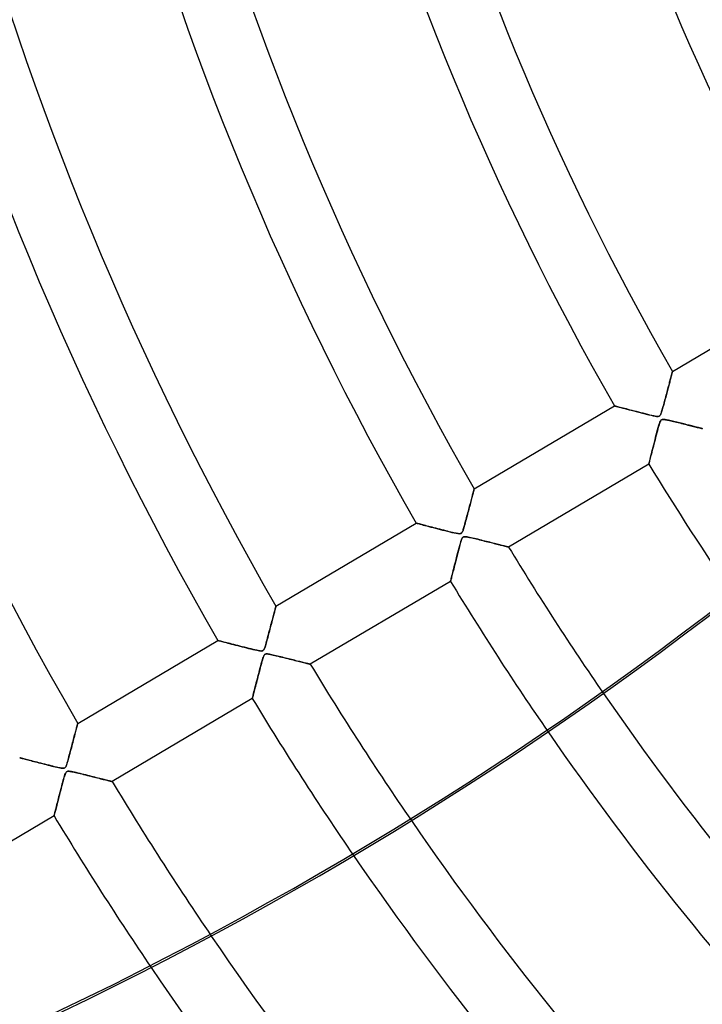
# Model space of a CAD drawing. Header units: millimetres. Extents: x -790 to 790, y -790 to 790.
# Tile 5 of 54: x -447 to -346, y -295 to -149. Entities that reach past the tile are written whole.
import ezdxf

# ---------------------------------------------------------------- set-up
doc = ezdxf.new("R2010")
doc.units = ezdxf.units.MM
doc.layers.add('HIDDEN', color=7, linetype='Continuous')
doc.layers.add('THICK', color=7, linetype='Continuous')

msp = doc.modelspace()

# ---------------------------------------------------------------- linework, layer by layer
at = {"layer": 'HIDDEN'}
for p, q in [((-350.44, -201.44), (-329.68, -189.16)), ((-350.73, -202.53), (-350.77, -202.68)), ((-350.76, -202.67), (-350.72, -202.51)), ((-350.69, -202.39), (-350.73, -202.53)), ((-350.72, -202.51), (-350.68, -202.36)), ((-350.66, -202.26), (-350.69, -202.39)), ((-350.68, -202.36), (-350.64, -202.21)), ((-350.62, -202.13), (-350.66, -202.26)), ((-350.64, -202.21), (-350.61, -202.08)), ((-350.59, -202.02), (-350.62, -202.13)), ((-350.61, -202.08), (-350.57, -201.95)), ((-350.56, -201.91), (-350.59, -202.02)), ((-350.57, -201.95), (-350.54, -201.84)), ((-350.54, -201.82), (-350.56, -201.91)), ((-350.52, -201.73), (-350.54, -201.82)), ((-350.54, -201.84), (-350.52, -201.74)), ((-350.5, -201.65), (-350.52, -201.73)), ((-350.52, -201.74), (-350.49, -201.65)), ((-350.48, -201.59), (-350.5, -201.65)), ((-350.49, -201.65), (-350.47, -201.58)), ((-350.46, -201.54), (-350.48, -201.59)), ((-350.47, -201.58), (-350.46, -201.52)), ((-350.46, -201.52), (-350.45, -201.47)), ((-350.45, -201.49), (-350.46, -201.54)), ((-350.44, -201.45), (-350.45, -201.46)), ((-350.45, -201.47), (-350.44, -201.45)), ((-350.45, -201.46), (-350.45, -201.49)), ((-350.44, -201.44), (-350.44, -201.45)), ((-350.44, -201.45), (-350.44, -201.44)), ((-351.17, -204.23), (-351.12, -204.01)), ((-351.08, -203.86), (-351.13, -204.05)), ((-351.12, -204.01), (-351.06, -203.8)), ((-351.03, -203.68), (-351.08, -203.86)), ((-351.06, -203.8), (-351.01, -203.59)), ((-350.98, -203.5), (-351.03, -203.68)), ((-351.01, -203.59), (-350.95, -203.39)), ((-350.94, -203.32), (-350.98, -203.5)), ((-350.95, -203.39), (-350.9, -203.2)), ((-350.89, -203.15), (-350.94, -203.32)), ((-350.9, -203.2), (-350.86, -203.02)), ((-350.85, -202.99), (-350.89, -203.15)), ((-350.86, -203.02), (-350.81, -202.84)), ((-350.81, -202.83), (-350.85, -202.99)), ((-350.81, -202.84), (-350.76, -202.67)), ((-350.77, -202.68), (-350.81, -202.83)), ((-351.5, -205.46), (-351.56, -205.67)), ((-351.55, -205.66), (-351.49, -205.41)), ((-351.44, -205.25), (-351.5, -205.46)), ((-351.49, -205.41), (-351.42, -205.16)), ((-351.39, -205.04), (-351.44, -205.25)), ((-351.42, -205.16), (-351.36, -204.92)), ((-351.33, -204.84), (-351.39, -205.04)), ((-351.36, -204.92), (-351.29, -204.68)), ((-351.28, -204.64), (-351.33, -204.84)), ((-351.29, -204.68), (-351.23, -204.45)), ((-351.23, -204.44), (-351.28, -204.64)), ((-351.23, -204.45), (-351.17, -204.23)), ((-351.18, -204.24), (-351.23, -204.44)), ((-351.13, -204.05), (-351.18, -204.24)), ((-379.79, -218.8), (-359.03, -206.52)), ((-359.02, -206.52), (-359.03, -206.52)), ((-359.03, -206.52), (-359.01, -206.53)), ((-358.97, -206.54), (-359.02, -206.52)), ((-359.01, -206.53), (-358.95, -206.54)), ((-358.9, -206.55), (-358.97, -206.54)), ((-358.95, -206.54), (-358.84, -206.57)), ((-358.8, -206.58), (-358.9, -206.55)), ((-358.84, -206.57), (-358.7, -206.61)), ((-358.68, -206.61), (-358.8, -206.58)), ((-358.7, -206.61), (-358.52, -206.65)), ((-358.54, -206.65), (-358.68, -206.61)), ((-358.37, -206.69), (-358.54, -206.65)), ((-358.52, -206.65), (-358.31, -206.71)), ((-358.19, -206.74), (-358.37, -206.69)), ((-358.31, -206.71), (-358.07, -206.77)), ((-357.98, -206.79), (-358.19, -206.74)), ((-358.07, -206.77), (-357.8, -206.84)), ((-357.76, -206.85), (-357.98, -206.79)), ((-357.8, -206.84), (-357.51, -206.92)), ((-357.52, -206.91), (-357.76, -206.85)), ((-357.26, -206.98), (-357.52, -206.91)), ((-357.51, -206.92), (-357.2, -207)), ((-351.95, -207.1), (-351.9, -206.93)), ((-351.89, -206.9), (-351.94, -207.08)), ((-351.9, -206.93), (-351.85, -206.75)), ((-351.84, -206.72), (-351.89, -206.9)), ((-351.85, -206.75), (-351.79, -206.55)), ((-351.78, -206.52), (-351.84, -206.72)), ((-351.79, -206.55), (-351.74, -206.34)), ((-351.73, -206.31), (-351.78, -206.52)), ((-351.74, -206.34), (-351.68, -206.12)), ((-351.67, -206.09), (-351.73, -206.31)), ((-351.68, -206.12), (-351.62, -205.89)), ((-351.61, -205.88), (-351.67, -206.09)), ((-351.62, -205.89), (-351.55, -205.66)), ((-351.56, -205.67), (-351.61, -205.88)), ((-356.98, -207.05), (-357.26, -206.98)), ((-357.2, -207), (-356.87, -207.08)), ((-356.69, -207.13), (-356.98, -207.05)), ((-356.87, -207.08), (-356.53, -207.17)), ((-356.39, -207.21), (-356.69, -207.13)), ((-356.53, -207.17), (-356.17, -207.26)), ((-356.08, -207.29), (-356.39, -207.21)), ((-356.17, -207.26), (-355.8, -207.36)), ((-355.76, -207.37), (-356.08, -207.29)), ((-355.8, -207.36), (-355.43, -207.45)), ((-355.43, -207.45), (-355.76, -207.37)), ((-355.1, -207.54), (-355.43, -207.45)), ((-355.43, -207.45), (-355.06, -207.55)), ((-354.77, -207.62), (-355.1, -207.54)), ((-355.06, -207.55), (-354.69, -207.64)), ((-354.43, -207.71), (-354.77, -207.62)), ((-354.69, -207.64), (-354.32, -207.73)), ((-354.1, -207.79), (-354.43, -207.71)), ((-354.32, -207.73), (-353.95, -207.82)), ((-353.77, -207.87), (-354.1, -207.79)), ((-353.95, -207.82), (-353.6, -207.91)), ((-353.47, -207.94), (-353.77, -207.87)), ((-353.6, -207.91), (-353.28, -207.98)), ((-353.21, -208), (-353.47, -207.94)), ((-353.28, -207.98), (-353, -208.04)), ((-352.98, -208.04), (-353.21, -208)), ((-353, -208.04), (-352.79, -208.07)), ((-352.79, -208.07), (-352.98, -208.04)), ((-352.62, -208.08), (-352.79, -208.07)), ((-352.79, -208.07), (-352.64, -208.08)), ((-352.64, -208.08), (-352.54, -208.08)), ((-352.48, -208.07), (-352.62, -208.08)), ((-352.54, -208.08), (-352.47, -208.06)), ((-352.38, -208.03), (-352.48, -208.07)), ((-352.47, -208.06), (-352.4, -208.04)), ((-352.4, -208.04), (-352.34, -208.01)), ((-352.3, -207.96), (-352.38, -208.03)), ((-352.34, -208.01), (-352.3, -207.96)), ((-352.22, -207.86), (-352.3, -207.96)), ((-352.3, -207.96), (-352.25, -207.9)), ((-352.25, -207.9), (-352.2, -207.82)), ((-352.15, -207.71), (-352.22, -207.86)), ((-352.2, -207.82), (-352.16, -207.73)), ((-352.16, -207.73), (-352.12, -207.62)), ((-352.09, -207.55), (-352.15, -207.71)), ((-352.12, -207.62), (-352.08, -207.51)), ((-352.04, -207.39), (-352.09, -207.55)), ((-352.08, -207.51), (-352.04, -207.39)), ((-351.99, -207.24), (-352.04, -207.39)), ((-352.04, -207.39), (-351.99, -207.25)), ((-351.94, -207.08), (-351.99, -207.24)), ((-351.99, -207.25), (-351.95, -207.1)), ((-352.63, -210.05), (-352.54, -209.7)), ((-352.5, -209.57), (-352.59, -209.87)), ((-352.54, -209.7), (-352.45, -209.38)), ((-352.43, -209.31), (-352.5, -209.57)), ((-352.45, -209.38), (-352.36, -209.12)), ((-352.36, -209.09), (-352.43, -209.31)), ((-352.36, -209.12), (-352.29, -208.91)), ((-352.29, -208.91), (-352.36, -209.09)), ((-352.22, -208.76), (-352.29, -208.91)), ((-352.29, -208.91), (-352.23, -208.78)), ((-352.23, -208.78), (-352.18, -208.69)), ((-352.14, -208.65), (-352.22, -208.76)), ((-352.18, -208.69), (-352.13, -208.63)), ((-352.06, -208.57), (-352.14, -208.65)), ((-352.13, -208.63), (-352.08, -208.59)), ((-352.08, -208.59), (-352.02, -208.55)), ((-351.96, -208.53), (-352.06, -208.57)), ((-352.02, -208.55), (-351.96, -208.53)), ((-351.96, -208.53), (-351.88, -208.52)), ((-351.83, -208.52), (-351.96, -208.53)), ((-351.88, -208.52), (-351.79, -208.52)), ((-351.67, -208.53), (-351.83, -208.52)), ((-351.79, -208.52), (-351.69, -208.53)), ((-351.69, -208.53), (-351.57, -208.54)), ((-351.5, -208.55), (-351.67, -208.53)), ((-351.57, -208.54), (-351.45, -208.56)), ((-351.33, -208.58), (-351.5, -208.55)), ((-351.45, -208.56), (-351.33, -208.58)), ((-351.33, -208.58), (-351.19, -208.61)), ((-351.18, -208.61), (-351.33, -208.58)), ((-351.19, -208.61), (-351.03, -208.64)), ((-351.01, -208.65), (-351.18, -208.61)), ((-351.03, -208.64), (-350.86, -208.68)), ((-350.84, -208.69), (-351.01, -208.65)), ((-350.86, -208.68), (-350.68, -208.73)), ((-350.65, -208.73), (-350.84, -208.69)), ((-350.68, -208.73), (-350.48, -208.77)), ((-350.45, -208.78), (-350.65, -208.73)), ((-350.48, -208.77), (-350.27, -208.82)), ((-350.24, -208.83), (-350.45, -208.78)), ((-350.27, -208.82), (-350.05, -208.88)), ((-350.02, -208.88), (-350.24, -208.83)), ((-350.05, -208.88), (-349.82, -208.93)), ((-349.8, -208.94), (-350.02, -208.88)), ((-349.82, -208.93), (-349.58, -208.99)), ((-349.59, -208.99), (-349.8, -208.94)), ((-349.38, -209.04), (-349.59, -208.99)), ((-349.58, -208.99), (-349.33, -209.05)), ((-349.17, -209.09), (-349.38, -209.04)), ((-349.33, -209.05), (-349.08, -209.11)), ((-348.96, -209.15), (-349.17, -209.09)), ((-349.08, -209.11), (-348.84, -209.18)), ((-348.76, -209.2), (-348.96, -209.15)), ((-348.84, -209.18), (-348.6, -209.23)), ((-348.55, -209.25), (-348.76, -209.2)), ((-348.6, -209.23), (-348.37, -209.29)), ((-348.35, -209.3), (-348.55, -209.25)), ((-348.37, -209.29), (-348.15, -209.35)), ((-348.16, -209.35), (-348.35, -209.3)), ((-347.97, -209.39), (-348.16, -209.35)), ((-348.15, -209.35), (-347.93, -209.4)), ((-347.78, -209.44), (-347.97, -209.39)), ((-347.93, -209.4), (-347.71, -209.46)), ((-347.59, -209.49), (-347.78, -209.44)), ((-347.71, -209.46), (-347.51, -209.51)), ((-347.41, -209.53), (-347.59, -209.49)), ((-347.51, -209.51), (-347.31, -209.56)), ((-347.24, -209.58), (-347.41, -209.53)), ((-347.31, -209.56), (-347.12, -209.61)), ((-347.07, -209.62), (-347.24, -209.58)), ((-347.12, -209.61), (-346.93, -209.65)), ((-346.9, -209.66), (-347.07, -209.62)), ((-346.93, -209.65), (-346.76, -209.7)), ((-346.74, -209.7), (-346.9, -209.66)), ((-346.76, -209.7), (-346.59, -209.74)), ((-346.59, -209.74), (-346.74, -209.7)), ((-346.59, -209.74), (-346.42, -209.78)), ((-346.44, -209.78), (-346.59, -209.74)), ((-346.3, -209.81), (-346.44, -209.78)), ((-346.42, -209.78), (-346.27, -209.82)), ((-346.17, -209.84), (-346.3, -209.81)), ((-346.27, -209.82), (-346.12, -209.85)), ((-346.05, -209.87), (-346.17, -209.84)), ((-353.02, -211.53), (-352.93, -211.15)), ((-352.94, -211.2), (-353.02, -211.53)), ((-352.85, -210.87), (-352.94, -211.2)), ((-352.93, -211.15), (-352.83, -210.78)), ((-352.76, -210.53), (-352.85, -210.87)), ((-352.83, -210.78), (-352.73, -210.41)), ((-352.67, -210.19), (-352.76, -210.53)), ((-352.73, -210.41), (-352.63, -210.05)), ((-352.59, -209.87), (-352.67, -210.19)), ((-346.12, -209.85), (-345.99, -209.89)), ((-345.93, -209.9), (-346.05, -209.87)), ((-353.39, -212.96), (-353.3, -212.62)), ((-353.27, -212.48), (-353.35, -212.79)), ((-353.3, -212.62), (-353.21, -212.26)), ((-353.19, -212.17), (-353.27, -212.48)), ((-353.21, -212.26), (-353.12, -211.9)), ((-353.11, -211.85), (-353.19, -212.17)), ((-353.12, -211.9), (-353.02, -211.53)), ((-353.02, -211.53), (-353.11, -211.85)), ((-353.76, -214.41), (-353.7, -214.17)), ((-353.68, -214.08), (-353.73, -214.28)), ((-353.7, -214.17), (-353.63, -213.9)), ((-353.62, -213.86), (-353.68, -214.08)), ((-353.63, -213.9), (-353.56, -213.61)), ((-353.56, -213.62), (-353.62, -213.86)), ((-353.56, -213.61), (-353.48, -213.3)), ((-353.49, -213.36), (-353.56, -213.62)), ((-353.42, -213.08), (-353.49, -213.36)), ((-353.48, -213.3), (-353.39, -212.96)), ((-353.35, -212.79), (-353.42, -213.08)), ((-353.94, -215.13), (-374.7, -227.41)), ((-353.92, -215.07), (-353.94, -215.11)), ((-353.94, -215.13), (-353.93, -215.11)), ((-353.94, -215.11), (-353.94, -215.13)), ((-353.93, -215.11), (-353.92, -215.04)), ((-353.92, -215.04), (-353.89, -214.94)), ((-353.91, -215), (-353.92, -215.07)), ((-353.88, -214.9), (-353.91, -215)), ((-353.89, -214.94), (-353.86, -214.8)), ((-353.85, -214.78), (-353.88, -214.9)), ((-353.86, -214.8), (-353.81, -214.62)), ((-353.82, -214.63), (-353.85, -214.78)), ((-353.77, -214.47), (-353.82, -214.63)), ((-353.81, -214.62), (-353.76, -214.41)), ((-353.73, -214.28), (-353.77, -214.47)), ((-380.15, -220.17), (-380.11, -219.99)), ((-380.09, -219.92), (-380.13, -220.1)), ((-380.11, -219.99), (-380.06, -219.83)), ((-380.04, -219.75), (-380.09, -219.92)), ((-380.06, -219.83), (-380.02, -219.67)), ((-380, -219.59), (-380.04, -219.75)), ((-380.02, -219.67), (-379.98, -219.52)), ((-379.96, -219.45), (-380, -219.59)), ((-379.98, -219.52), (-379.94, -219.38)), ((-379.93, -219.32), (-379.96, -219.45)), ((-379.94, -219.38), (-379.91, -219.25)), ((-379.9, -219.2), (-379.93, -219.32)), ((-379.91, -219.25), (-379.88, -219.14)), ((-379.87, -219.1), (-379.9, -219.2)), ((-379.88, -219.14), (-379.86, -219.04)), ((-379.85, -219.01), (-379.87, -219.1)), ((-379.86, -219.04), (-379.83, -218.95)), ((-379.83, -218.93), (-379.85, -219.01)), ((-379.81, -218.87), (-379.83, -218.93)), ((-379.83, -218.95), (-379.82, -218.89)), ((-379.82, -218.89), (-379.8, -218.84)), ((-379.8, -218.83), (-379.81, -218.87)), ((-379.8, -218.81), (-379.79, -218.8)), ((-379.79, -218.81), (-379.8, -218.83)), ((-379.8, -218.84), (-379.8, -218.81)), ((-379.79, -218.8), (-379.79, -218.81)), ((-380.54, -221.62), (-380.48, -221.39)), ((-380.46, -221.34), (-380.52, -221.58)), ((-380.48, -221.39), (-380.42, -221.17)), ((-380.4, -221.12), (-380.46, -221.34)), ((-380.42, -221.17), (-380.36, -220.95)), ((-380.35, -220.9), (-380.4, -221.12)), ((-380.36, -220.95), (-380.31, -220.75)), ((-380.29, -220.69), (-380.35, -220.9)), ((-380.31, -220.75), (-380.25, -220.55)), ((-380.24, -220.48), (-380.29, -220.69)), ((-380.25, -220.55), (-380.2, -220.36)), ((-380.18, -220.29), (-380.24, -220.48)), ((-380.2, -220.36), (-380.15, -220.17)), ((-380.13, -220.1), (-380.18, -220.29)), ((-380.93, -223.11), (-380.86, -222.86)), ((-380.85, -222.81), (-380.92, -223.07)), ((-380.86, -222.86), (-380.79, -222.6)), ((-380.78, -222.55), (-380.85, -222.81)), ((-380.79, -222.6), (-380.73, -222.35)), ((-380.72, -222.3), (-380.78, -222.55)), ((-380.73, -222.35), (-380.66, -222.1)), ((-380.65, -222.05), (-380.72, -222.3)), ((-380.66, -222.1), (-380.6, -221.86)), ((-380.59, -221.81), (-380.65, -222.05)), ((-380.6, -221.86), (-380.54, -221.62)), ((-380.52, -221.58), (-380.59, -221.81)), ((-409.15, -236.16), (-388.38, -223.88)), ((-388.37, -223.88), (-388.38, -223.88)), ((-388.38, -223.88), (-388.37, -223.88)), ((-388.33, -223.9), (-388.37, -223.88)), ((-388.37, -223.88), (-388.31, -223.9)), ((-388.26, -223.91), (-388.33, -223.9)), ((-388.31, -223.9), (-388.23, -223.92)), ((-388.16, -223.94), (-388.26, -223.91)), ((-388.23, -223.92), (-388.11, -223.95)), ((-388.05, -223.97), (-388.16, -223.94)), ((-388.11, -223.95), (-387.96, -223.99)), ((-387.91, -224), (-388.05, -223.97)), ((-387.96, -223.99), (-387.77, -224.04)), ((-387.76, -224.04), (-387.91, -224)), ((-387.77, -224.04), (-387.57, -224.09)), ((-387.59, -224.09), (-387.76, -224.04)), ((-387.4, -224.14), (-387.59, -224.09)), ((-387.57, -224.09), (-387.33, -224.15)), ((-387.2, -224.19), (-387.4, -224.14)), ((-387.33, -224.15), (-387.08, -224.22)), ((-386.99, -224.24), (-387.2, -224.19)), ((-387.08, -224.22), (-386.8, -224.29)), ((-386.77, -224.3), (-386.99, -224.24)), ((-386.8, -224.29), (-386.51, -224.37)), ((-386.53, -224.36), (-386.77, -224.3)), ((-386.29, -224.43), (-386.53, -224.36)), ((-386.51, -224.37), (-386.19, -224.45)), ((-386.03, -224.49), (-386.29, -224.43)), ((-381.26, -224.33), (-381.33, -224.55)), ((-381.33, -224.54), (-381.28, -224.38)), ((-381.28, -224.38), (-381.23, -224.2)), ((-381.2, -224.1), (-381.26, -224.33)), ((-381.23, -224.2), (-381.17, -224.01)), ((-381.13, -223.85), (-381.2, -224.1)), ((-381.17, -224.01), (-381.11, -223.8)), ((-381.06, -223.59), (-381.13, -223.85)), ((-381.11, -223.8), (-381.06, -223.58)), ((-380.99, -223.33), (-381.06, -223.59)), ((-381.06, -223.58), (-380.99, -223.35)), ((-380.92, -223.07), (-380.99, -223.33)), ((-380.99, -223.35), (-380.93, -223.11)), ((-386.19, -224.45), (-385.87, -224.53)), ((-385.76, -224.56), (-386.03, -224.49)), ((-385.87, -224.53), (-385.53, -224.62)), ((-385.48, -224.63), (-385.76, -224.56)), ((-385.53, -224.62), (-385.19, -224.71)), ((-385.2, -224.71), (-385.48, -224.63)), ((-384.9, -224.78), (-385.2, -224.71)), ((-385.19, -224.71), (-384.84, -224.8)), ((-384.6, -224.86), (-384.9, -224.78)), ((-384.84, -224.8), (-384.48, -224.89)), ((-384.3, -224.93), (-384.6, -224.86)), ((-384.48, -224.89), (-384.13, -224.98)), ((-384.01, -225.01), (-384.3, -224.93)), ((-384.13, -224.98), (-383.77, -225.07)), ((-383.74, -225.07), (-384.01, -225.01)), ((-383.77, -225.07), (-383.42, -225.15)), ((-383.49, -225.14), (-383.74, -225.07)), ((-383.25, -225.2), (-383.49, -225.14)), ((-383.42, -225.15), (-383.08, -225.24)), ((-383.03, -225.25), (-383.25, -225.2)), ((-383.08, -225.24), (-382.75, -225.31)), ((-382.82, -225.3), (-383.03, -225.25)), ((-382.64, -225.34), (-382.82, -225.3)), ((-382.75, -225.31), (-382.47, -225.37)), ((-382.47, -225.37), (-382.64, -225.34)), ((-382.31, -225.4), (-382.47, -225.37)), ((-382.47, -225.37), (-382.23, -225.41)), ((-382.17, -225.42), (-382.31, -225.4)), ((-382.23, -225.41), (-382.06, -225.43)), ((-382.05, -225.44), (-382.17, -225.42)), ((-382.06, -225.43), (-381.94, -225.44)), ((-381.95, -225.44), (-382.05, -225.44)), ((-381.85, -225.43), (-381.95, -225.44)), ((-381.94, -225.44), (-381.86, -225.43)), ((-381.86, -225.43), (-381.79, -225.41)), ((-381.78, -225.41), (-381.85, -225.43)), ((-381.79, -225.41), (-381.73, -225.39)), ((-381.71, -225.37), (-381.78, -225.41)), ((-381.73, -225.39), (-381.68, -225.35)), ((-381.65, -225.32), (-381.71, -225.37)), ((-381.68, -225.35), (-381.63, -225.3)), ((-381.6, -225.26), (-381.65, -225.32)), ((-381.63, -225.3), (-381.58, -225.23)), ((-381.55, -225.17), (-381.6, -225.26)), ((-381.58, -225.23), (-381.54, -225.15)), ((-381.5, -225.05), (-381.55, -225.17)), ((-381.54, -225.15), (-381.49, -225.05)), ((-381.44, -224.91), (-381.5, -225.05)), ((-381.49, -225.05), (-381.45, -224.94)), ((-381.45, -224.94), (-381.41, -224.82)), ((-381.39, -224.74), (-381.44, -224.91)), ((-381.41, -224.82), (-381.37, -224.69)), ((-381.33, -224.55), (-381.39, -224.74)), ((-381.37, -224.69), (-381.33, -224.54)), ((-381.23, -225.88), (-381.32, -225.89)), ((-381.28, -225.89), (-381.2, -225.88)), ((-381.13, -225.88), (-381.23, -225.88)), ((-381.2, -225.88), (-381.1, -225.88)), ((-381, -225.89), (-381.13, -225.88)), ((-381.1, -225.88), (-381, -225.89)), ((-382.02, -227.53), (-381.92, -227.18)), ((-381.91, -227.13), (-381.97, -227.35)), ((-381.92, -227.18), (-381.83, -226.87)), ((-381.85, -226.93), (-381.91, -227.13)), ((-381.8, -226.75), (-381.85, -226.93)), ((-381.83, -226.87), (-381.75, -226.59)), ((-381.75, -226.59), (-381.8, -226.75)), ((-381.75, -226.59), (-381.67, -226.36)), ((-381.7, -226.44), (-381.75, -226.59)), ((-381.65, -226.3), (-381.7, -226.44)), ((-381.67, -226.36), (-381.61, -226.2)), ((-381.61, -226.19), (-381.65, -226.3)), ((-381.61, -226.2), (-381.56, -226.09)), ((-381.56, -226.1), (-381.61, -226.19)), ((-381.56, -226.09), (-381.51, -226.02)), ((-381.51, -226.02), (-381.56, -226.1)), ((-381.45, -225.96), (-381.51, -226.02)), ((-381.51, -226.02), (-381.46, -225.97)), ((-381.46, -225.97), (-381.41, -225.93)), ((-381.39, -225.92), (-381.45, -225.96)), ((-381.41, -225.93), (-381.35, -225.9)), ((-381.32, -225.89), (-381.39, -225.92)), ((-381.35, -225.9), (-381.28, -225.89)), ((-381, -225.89), (-380.88, -225.91)), ((-380.85, -225.91), (-381, -225.89)), ((-380.88, -225.91), (-380.75, -225.93)), ((-380.68, -225.94), (-380.85, -225.91)), ((-380.75, -225.93), (-380.62, -225.95)), ((-380.48, -225.98), (-380.68, -225.94)), ((-380.62, -225.95), (-380.47, -225.98)), ((-380.26, -226.03), (-380.48, -225.98)), ((-380.47, -225.98), (-380.31, -226.02)), ((-380.31, -226.02), (-380.13, -226.06)), ((-380.02, -226.09), (-380.26, -226.03)), ((-380.13, -226.06), (-379.93, -226.11)), ((-379.77, -226.15), (-380.02, -226.09)), ((-379.93, -226.11), (-379.72, -226.16)), ((-379.51, -226.21), (-379.77, -226.15)), ((-379.72, -226.16), (-379.5, -226.21)), ((-379.24, -226.27), (-379.51, -226.21)), ((-379.5, -226.21), (-379.27, -226.27)), ((-379.27, -226.27), (-379.02, -226.33)), ((-378.98, -226.34), (-379.24, -226.27)), ((-379.02, -226.33), (-378.77, -226.39)), ((-378.72, -226.4), (-378.98, -226.34)), ((-378.77, -226.39), (-378.51, -226.45)), ((-378.47, -226.47), (-378.72, -226.4)), ((-378.51, -226.45), (-378.26, -226.52)), ((-378.22, -226.53), (-378.47, -226.47)), ((-378.26, -226.52), (-378.01, -226.58)), ((-377.97, -226.59), (-378.22, -226.53)), ((-378.01, -226.58), (-377.77, -226.64)), ((-377.72, -226.65), (-377.97, -226.59)), ((-377.77, -226.64), (-377.53, -226.7)), ((-377.49, -226.71), (-377.72, -226.65)), ((-377.53, -226.7), (-377.3, -226.76)), ((-377.25, -226.77), (-377.49, -226.71)), ((-377.3, -226.76), (-377.08, -226.81)), ((-377.03, -226.83), (-377.25, -226.77)), ((-377.08, -226.81), (-376.86, -226.87)), ((-376.81, -226.88), (-377.03, -226.83)), ((-376.86, -226.87), (-376.66, -226.92)), ((-376.6, -226.93), (-376.81, -226.88)), ((-376.66, -226.92), (-376.46, -226.97)), ((-376.39, -226.99), (-376.6, -226.93)), ((-376.46, -226.97), (-376.26, -227.02)), ((-376.19, -227.03), (-376.39, -226.99)), ((-376.26, -227.02), (-376.08, -227.06)), ((-376, -227.08), (-376.19, -227.03)), ((-376.08, -227.06), (-375.9, -227.11)), ((-375.83, -227.13), (-376, -227.08)), ((-375.9, -227.11), (-375.73, -227.15)), ((-375.66, -227.17), (-375.83, -227.13)), ((-375.73, -227.15), (-375.57, -227.19)), ((-375.5, -227.21), (-375.66, -227.17)), ((-375.57, -227.19), (-375.42, -227.23)), ((-375.35, -227.24), (-375.5, -227.21)), ((-375.42, -227.23), (-375.28, -227.26)), ((-375.22, -227.28), (-375.35, -227.24)), ((-375.28, -227.26), (-375.15, -227.29)), ((-375.1, -227.31), (-375.22, -227.28)), ((-375.15, -227.29), (-375.04, -227.32)), ((-375, -227.33), (-375.1, -227.31)), ((-375.04, -227.32), (-374.94, -227.35)), ((-374.91, -227.36), (-375, -227.33)), ((-382.33, -228.7), (-382.41, -229)), ((-382.39, -228.94), (-382.3, -228.58)), ((-382.25, -228.4), (-382.33, -228.7)), ((-382.3, -228.58), (-382.21, -228.23)), ((-382.18, -228.12), (-382.25, -228.4)), ((-382.21, -228.23), (-382.11, -227.88)), ((-382.1, -227.85), (-382.18, -228.12)), ((-382.11, -227.88), (-382.02, -227.53)), ((-382.04, -227.59), (-382.1, -227.85)), ((-381.97, -227.35), (-382.04, -227.59)), ((-374.94, -227.35), (-374.86, -227.37)), ((-374.83, -227.37), (-374.91, -227.36)), ((-374.86, -227.37), (-374.79, -227.38)), ((-374.78, -227.39), (-374.83, -227.37)), ((-374.79, -227.38), (-374.74, -227.4)), ((-374.74, -227.4), (-374.78, -227.39)), ((-374.74, -227.4), (-374.71, -227.4)), ((-374.71, -227.41), (-374.74, -227.4)), ((-374.71, -227.4), (-374.7, -227.41)), ((-374.7, -227.41), (-374.71, -227.41)), ((-382.7, -230.13), (-382.76, -230.39)), ((-382.74, -230.29), (-382.65, -229.97)), ((-382.63, -229.86), (-382.7, -230.13)), ((-382.65, -229.97), (-382.57, -229.63)), ((-382.56, -229.58), (-382.63, -229.86)), ((-382.57, -229.63), (-382.48, -229.29)), ((-382.48, -229.3), (-382.56, -229.58)), ((-382.48, -229.29), (-382.39, -228.94)), ((-382.41, -229), (-382.48, -229.3)), ((-383.14, -231.88), (-383.09, -231.67)), ((-383.09, -231.69), (-383.13, -231.86)), ((-383.09, -231.67), (-383.03, -231.44)), ((-383.04, -231.5), (-383.09, -231.69)), ((-382.99, -231.3), (-383.04, -231.5)), ((-383.03, -231.44), (-382.96, -231.18)), ((-382.94, -231.09), (-382.99, -231.3)), ((-382.96, -231.18), (-382.89, -230.9)), ((-382.88, -230.87), (-382.94, -231.09)), ((-382.89, -230.9), (-382.82, -230.61)), ((-382.82, -230.64), (-382.88, -230.87)), ((-382.82, -230.61), (-382.74, -230.29)), ((-382.76, -230.39), (-382.82, -230.64)), ((-383.29, -232.49), (-404.06, -244.77)), ((-383.29, -232.47), (-383.28, -232.42)), ((-383.28, -232.43), (-383.29, -232.47)), ((-383.29, -232.49), (-383.29, -232.47)), ((-383.29, -232.47), (-383.29, -232.49)), ((-383.28, -232.42), (-383.25, -232.33)), ((-383.26, -232.36), (-383.28, -232.43)), ((-383.24, -232.27), (-383.26, -232.36)), ((-383.25, -232.33), (-383.22, -232.21)), ((-383.21, -232.15), (-383.24, -232.27)), ((-383.22, -232.21), (-383.18, -232.06)), ((-383.17, -232.01), (-383.21, -232.15)), ((-383.18, -232.06), (-383.14, -231.88)), ((-383.13, -231.86), (-383.17, -232.01)), ((-409.51, -237.55), (-409.46, -237.35)), ((-409.46, -237.37), (-409.51, -237.54)), ((-409.46, -237.35), (-409.41, -237.16)), ((-409.42, -237.21), (-409.46, -237.37)), ((-409.38, -237.05), (-409.42, -237.21)), ((-409.41, -237.16), (-409.36, -236.99)), ((-409.34, -236.91), (-409.38, -237.05)), ((-409.36, -236.99), (-409.32, -236.83)), ((-409.31, -236.77), (-409.34, -236.91)), ((-409.32, -236.83), (-409.28, -236.68)), ((-409.28, -236.65), (-409.31, -236.77)), ((-409.25, -236.54), (-409.28, -236.65)), ((-409.28, -236.68), (-409.25, -236.55)), ((-409.25, -236.55), (-409.22, -236.43)), ((-409.22, -236.44), (-409.25, -236.54)), ((-409.22, -236.43), (-409.19, -236.34)), ((-409.2, -236.36), (-409.22, -236.44)), ((-409.18, -236.29), (-409.2, -236.36)), ((-409.19, -236.34), (-409.17, -236.26)), ((-409.16, -236.23), (-409.18, -236.29)), ((-409.17, -236.26), (-409.16, -236.2)), ((-409.16, -236.2), (-409.15, -236.17)), ((-409.15, -236.19), (-409.16, -236.23)), ((-409.15, -236.16), (-409.15, -236.17)), ((-409.15, -236.17), (-409.15, -236.16)), ((-409.15, -236.17), (-409.15, -236.19)), ((-409.95, -239.22), (-409.88, -238.95)), ((-409.87, -238.92), (-409.93, -239.14)), ((-409.88, -238.95), (-409.81, -238.69)), ((-409.82, -238.71), (-409.87, -238.92)), ((-409.76, -238.5), (-409.82, -238.71)), ((-409.81, -238.69), (-409.75, -238.44)), ((-409.71, -238.3), (-409.76, -238.5)), ((-409.75, -238.44), (-409.68, -238.2)), ((-409.66, -238.1), (-409.71, -238.3)), ((-409.68, -238.2), (-409.62, -237.97)), ((-409.61, -237.91), (-409.66, -238.1)), ((-409.62, -237.97), (-409.57, -237.75)), ((-409.56, -237.72), (-409.61, -237.91)), ((-409.57, -237.75), (-409.51, -237.55)), ((-409.51, -237.54), (-409.56, -237.72)), ((-410.33, -240.65), (-410.25, -240.37)), ((-410.23, -240.28), (-410.29, -240.51)), ((-410.25, -240.37), (-410.18, -240.07)), ((-410.17, -240.04), (-410.23, -240.28)), ((-410.18, -240.07), (-410.1, -239.78)), ((-410.11, -239.81), (-410.17, -240.04)), ((-410.05, -239.59), (-410.11, -239.81)), ((-410.1, -239.78), (-410.02, -239.5)), ((-409.99, -239.36), (-410.05, -239.59)), ((-410.02, -239.5), (-409.95, -239.22)), ((-409.93, -239.14), (-409.99, -239.36)), ((-438.5, -253.52), (-417.74, -241.24)), ((-417.72, -241.24), (-417.74, -241.24)), ((-417.74, -241.24), (-417.72, -241.24)), ((-417.69, -241.25), (-417.72, -241.24)), ((-417.72, -241.24), (-417.67, -241.26)), ((-417.63, -241.27), (-417.69, -241.25)), ((-417.67, -241.26), (-417.59, -241.28)), ((-417.55, -241.29), (-417.63, -241.27)), ((-417.59, -241.28), (-417.47, -241.31)), ((-417.44, -241.32), (-417.55, -241.29)), ((-417.47, -241.31), (-417.33, -241.35)), ((-417.32, -241.35), (-417.44, -241.32)), ((-417.33, -241.35), (-417.16, -241.39)), ((-417.18, -241.38), (-417.32, -241.35)), ((-417.02, -241.43), (-417.18, -241.38)), ((-417.16, -241.39), (-416.97, -241.44)), ((-416.84, -241.47), (-417.02, -241.43)), ((-416.97, -241.44), (-416.75, -241.5)), ((-416.64, -241.52), (-416.84, -241.47)), ((-416.75, -241.5), (-416.52, -241.56)), ((-416.43, -241.58), (-416.64, -241.52)), ((-416.52, -241.56), (-416.26, -241.62)), ((-416.19, -241.64), (-416.43, -241.58)), ((-416.26, -241.62), (-416, -241.69)), ((-415.94, -241.71), (-416.19, -241.64)), ((-416, -241.69), (-415.71, -241.77)), ((-415.68, -241.78), (-415.94, -241.71)), ((-415.71, -241.77), (-415.42, -241.84)), ((-415.4, -241.85), (-415.68, -241.78)), ((-415.42, -241.84), (-415.12, -241.92)), ((-415.1, -241.92), (-415.4, -241.85)), ((-410.71, -242.01), (-410.66, -241.83)), ((-410.66, -241.85), (-410.71, -242.02)), ((-410.66, -241.83), (-410.6, -241.63)), ((-410.6, -241.65), (-410.66, -241.85)), ((-410.6, -241.63), (-410.54, -241.41)), ((-410.54, -241.44), (-410.6, -241.65)), ((-410.54, -241.41), (-410.47, -241.17)), ((-410.48, -241.22), (-410.54, -241.44)), ((-410.42, -240.98), (-410.48, -241.22)), ((-410.47, -241.17), (-410.4, -240.92)), ((-410.36, -240.75), (-410.42, -240.98)), ((-410.4, -240.92), (-410.33, -240.65)), ((-410.29, -240.51), (-410.36, -240.75)), ((-415.12, -241.92), (-414.81, -242)), ((-414.8, -242), (-415.1, -241.92)), ((-414.81, -242), (-414.49, -242.08)), ((-414.48, -242.08), (-414.8, -242)), ((-414.49, -242.08), (-414.17, -242.16)), ((-414.16, -242.17), (-414.48, -242.08)), ((-414.17, -242.16), (-413.85, -242.24)), ((-413.82, -242.25), (-414.16, -242.17)), ((-413.85, -242.24), (-413.53, -242.33)), ((-413.47, -242.34), (-413.82, -242.25)), ((-413.53, -242.33), (-413.21, -242.41)), ((-413.13, -242.42), (-413.47, -242.34)), ((-413.21, -242.41), (-412.89, -242.48)), ((-412.81, -242.5), (-413.13, -242.42)), ((-412.89, -242.48), (-412.57, -242.56)), ((-412.52, -242.57), (-412.81, -242.5)), ((-412.57, -242.56), (-412.27, -242.63)), ((-412.25, -242.64), (-412.52, -242.57)), ((-412.27, -242.63), (-412, -242.69)), ((-412, -242.69), (-412.25, -242.64)), ((-411.79, -242.74), (-412, -242.69)), ((-412, -242.69), (-411.76, -242.74)), ((-411.61, -242.77), (-411.79, -242.74)), ((-411.76, -242.74), (-411.56, -242.78)), ((-411.46, -242.79), (-411.61, -242.77)), ((-411.56, -242.78), (-411.4, -242.79)), ((-411.34, -242.8), (-411.46, -242.79)), ((-411.4, -242.79), (-411.27, -242.8)), ((-411.24, -242.79), (-411.34, -242.8)), ((-411.27, -242.8), (-411.17, -242.78)), ((-411.15, -242.78), (-411.24, -242.79)), ((-411.17, -242.78), (-411.09, -242.75)), ((-411.08, -242.75), (-411.15, -242.78)), ((-411.09, -242.75), (-411.03, -242.7)), ((-411.02, -242.7), (-411.08, -242.75)), ((-411.03, -242.7), (-410.97, -242.64)), ((-410.96, -242.63), (-411.02, -242.7)), ((-410.97, -242.64), (-410.91, -242.55)), ((-410.91, -242.54), (-410.96, -242.63)), ((-410.91, -242.55), (-410.86, -242.43)), ((-410.86, -242.44), (-410.91, -242.54)), ((-410.9, -243.43), (-410.84, -243.35)), ((-410.82, -243.34), (-410.88, -243.4)), ((-410.86, -242.43), (-410.81, -242.3)), ((-410.81, -242.32), (-410.86, -242.44)), ((-410.84, -243.35), (-410.77, -243.3)), ((-410.76, -243.29), (-410.82, -243.34)), ((-410.81, -242.3), (-410.76, -242.16)), ((-410.76, -242.18), (-410.81, -242.32)), ((-410.77, -243.3), (-410.7, -243.26)), ((-410.76, -242.16), (-410.71, -242.01)), ((-410.71, -242.02), (-410.76, -242.18)), ((-410.69, -243.26), (-410.76, -243.29)), ((-410.7, -243.26), (-410.61, -243.24)), ((-410.6, -243.24), (-410.69, -243.26)), ((-410.61, -243.24), (-410.51, -243.24)), ((-410.5, -243.24), (-410.6, -243.24)), ((-410.51, -243.24), (-410.38, -243.24)), ((-410.38, -243.24), (-410.5, -243.24)), ((-410.38, -243.24), (-410.24, -243.26)), ((-410.25, -243.26), (-410.38, -243.24)), ((-410.11, -243.28), (-410.25, -243.26)), ((-410.24, -243.26), (-410.1, -243.29)), ((-409.95, -243.32), (-410.11, -243.28)), ((-410.1, -243.29), (-409.94, -243.32)), ((-409.77, -243.35), (-409.95, -243.32)), ((-409.94, -243.32), (-409.75, -243.36)), ((-409.57, -243.4), (-409.77, -243.35)), ((-409.75, -243.36), (-409.55, -243.4)), ((-411.4, -245), (-411.32, -244.68)), ((-411.3, -244.63), (-411.38, -244.93)), ((-411.32, -244.68), (-411.23, -244.39)), ((-411.23, -244.36), (-411.3, -244.63)), ((-411.23, -244.39), (-411.15, -244.12)), ((-411.16, -244.12), (-411.23, -244.36)), ((-411.09, -243.92), (-411.16, -244.12)), ((-411.15, -244.12), (-411.08, -243.88)), ((-411.04, -243.75), (-411.09, -243.92)), ((-411.08, -243.88), (-411.01, -243.69)), ((-410.98, -243.6), (-411.04, -243.75)), ((-411.01, -243.69), (-410.95, -243.54)), ((-410.93, -243.49), (-410.98, -243.6)), ((-410.95, -243.54), (-410.9, -243.43)), ((-410.88, -243.4), (-410.93, -243.49)), ((-409.36, -243.45), (-409.57, -243.4)), ((-409.55, -243.4), (-409.33, -243.45)), ((-409.13, -243.5), (-409.36, -243.45)), ((-409.33, -243.45), (-409.09, -243.51)), ((-408.9, -243.56), (-409.13, -243.5)), ((-409.09, -243.51), (-408.83, -243.57)), ((-408.66, -243.62), (-408.9, -243.56)), ((-408.83, -243.57), (-408.56, -243.64)), ((-408.42, -243.67), (-408.66, -243.62)), ((-408.56, -243.64), (-408.28, -243.71)), ((-408.18, -243.73), (-408.42, -243.67)), ((-408.28, -243.71), (-407.98, -243.78)), ((-407.95, -243.79), (-408.18, -243.73)), ((-407.98, -243.78), (-407.69, -243.86)), ((-407.72, -243.85), (-407.95, -243.79)), ((-407.49, -243.91), (-407.72, -243.85)), ((-407.69, -243.86), (-407.4, -243.93)), ((-407.27, -243.96), (-407.49, -243.91)), ((-407.4, -243.93), (-407.12, -244)), ((-407.05, -244.02), (-407.27, -243.96)), ((-407.12, -244), (-406.85, -244.07)), ((-406.83, -244.07), (-407.05, -244.02)), ((-406.85, -244.07), (-406.59, -244.13)), ((-406.61, -244.13), (-406.83, -244.07)), ((-406.41, -244.18), (-406.61, -244.13)), ((-406.59, -244.13), (-406.34, -244.19)), ((-406.2, -244.23), (-406.41, -244.18)), ((-406.34, -244.19), (-406.1, -244.25)), ((-406, -244.28), (-406.2, -244.23)), ((-406.1, -244.25), (-405.87, -244.31)), ((-405.81, -244.33), (-406, -244.28)), ((-405.87, -244.31), (-405.66, -244.37)), ((-405.62, -244.37), (-405.81, -244.33)), ((-405.66, -244.37), (-405.45, -244.42)), ((-405.44, -244.42), (-405.62, -244.37)), ((-405.45, -244.42), (-405.25, -244.47)), ((-405.27, -244.46), (-405.44, -244.42)), ((-405.11, -244.5), (-405.27, -244.46)), ((-405.25, -244.47), (-405.06, -244.51)), ((-404.95, -244.54), (-405.11, -244.5)), ((-405.06, -244.51), (-404.89, -244.56)), ((-404.81, -244.58), (-404.95, -244.54)), ((-404.89, -244.56), (-404.72, -244.6)), ((-404.67, -244.61), (-404.81, -244.58)), ((-404.72, -244.6), (-404.58, -244.64)), ((-404.55, -244.64), (-404.67, -244.61)), ((-404.58, -244.64), (-404.44, -244.67)), ((-404.44, -244.67), (-404.55, -244.64)), ((-404.44, -244.67), (-404.33, -244.7)), ((-404.34, -244.7), (-404.44, -244.67)), ((-404.25, -244.72), (-404.34, -244.7)), ((-404.33, -244.7), (-404.23, -244.72)), ((-404.18, -244.73), (-404.25, -244.72)), ((-404.23, -244.72), (-404.16, -244.74)), ((-404.13, -244.75), (-404.18, -244.73)), ((-404.16, -244.74), (-404.1, -244.76)), ((-404.09, -244.76), (-404.13, -244.75)), ((-404.1, -244.76), (-404.07, -244.76)), ((-404.06, -244.76), (-404.09, -244.76)), ((-404.07, -244.76), (-404.06, -244.77)), ((-404.06, -244.77), (-404.06, -244.76)), ((-411.73, -246.26), (-411.82, -246.59)), ((-411.82, -246.6), (-411.74, -246.28)), ((-411.74, -246.28), (-411.65, -245.96)), ((-411.64, -245.93), (-411.73, -246.26)), ((-411.65, -245.96), (-411.57, -245.63)), ((-411.55, -245.58), (-411.64, -245.93)), ((-411.57, -245.63), (-411.48, -245.31)), ((-411.47, -245.24), (-411.55, -245.58)), ((-411.48, -245.31), (-411.4, -245)), ((-411.38, -244.93), (-411.47, -245.24)), ((-412.13, -247.82), (-412.06, -247.53)), ((-412.05, -247.5), (-412.12, -247.78)), ((-412.06, -247.53), (-411.98, -247.22)), ((-411.98, -247.21), (-412.05, -247.5)), ((-411.98, -247.22), (-411.9, -246.91)), ((-411.9, -246.91), (-411.98, -247.21)), ((-411.82, -246.59), (-411.9, -246.91)), ((-411.9, -246.91), (-411.82, -246.6)), ((-412.5, -249.27), (-412.45, -249.08)), ((-412.46, -249.13), (-412.5, -249.29)), ((-412.42, -248.95), (-412.46, -249.13)), ((-412.45, -249.08), (-412.4, -248.86)), ((-412.37, -248.75), (-412.42, -248.95)), ((-412.4, -248.86), (-412.34, -248.62)), ((-412.31, -248.53), (-412.37, -248.75)), ((-412.34, -248.62), (-412.27, -248.37)), ((-412.25, -248.3), (-412.31, -248.53)), ((-412.27, -248.37), (-412.2, -248.1)), ((-412.19, -248.05), (-412.25, -248.3)), ((-412.2, -248.1), (-412.13, -247.82)), ((-412.12, -247.78), (-412.19, -248.05)), ((-412.65, -249.85), (-433.41, -262.13)), ((-412.65, -249.85), (-412.64, -249.83)), ((-412.64, -249.83), (-412.65, -249.85)), ((-412.64, -249.83), (-412.63, -249.78)), ((-412.63, -249.8), (-412.64, -249.83)), ((-412.63, -249.78), (-412.61, -249.7)), ((-412.62, -249.74), (-412.63, -249.8)), ((-412.6, -249.66), (-412.62, -249.74)), ((-412.61, -249.7), (-412.58, -249.58)), ((-412.57, -249.55), (-412.6, -249.66)), ((-412.58, -249.58), (-412.54, -249.44)), ((-412.54, -249.43), (-412.57, -249.55)), ((-412.54, -249.44), (-412.5, -249.27)), ((-412.5, -249.29), (-412.54, -249.43)), ((-438.51, -253.56), (-438.52, -253.61)), ((-438.52, -253.61), (-438.51, -253.56)), ((-438.5, -253.53), (-438.51, -253.56)), ((-438.51, -253.56), (-438.5, -253.53)), ((-438.5, -253.52), (-438.5, -253.53)), ((-438.5, -253.53), (-438.5, -253.52)), ((-438.95, -255.23), (-438.89, -255.02)), ((-438.86, -254.91), (-438.92, -255.12)), ((-438.89, -255.02), (-438.84, -254.83)), ((-438.81, -254.7), (-438.86, -254.91)), ((-438.84, -254.83), (-438.79, -254.64)), ((-438.76, -254.51), (-438.81, -254.7)), ((-438.79, -254.64), (-438.75, -254.47)), ((-438.71, -254.34), (-438.76, -254.51)), ((-438.75, -254.47), (-438.7, -254.3)), ((-438.67, -254.17), (-438.71, -254.34)), ((-438.7, -254.3), (-438.66, -254.15)), ((-438.63, -254.03), (-438.67, -254.17)), ((-438.66, -254.15), (-438.63, -254.01)), ((-438.63, -254.01), (-438.6, -253.89)), ((-438.6, -253.9), (-438.63, -254.03)), ((-438.57, -253.78), (-438.6, -253.9)), ((-438.6, -253.89), (-438.57, -253.78)), ((-438.54, -253.69), (-438.57, -253.78)), ((-438.57, -253.78), (-438.54, -253.69)), ((-438.52, -253.61), (-438.54, -253.69)), ((-438.54, -253.69), (-438.52, -253.61)), ((-439.32, -256.64), (-439.25, -256.38)), ((-439.23, -256.32), (-439.3, -256.58)), ((-439.25, -256.38), (-439.19, -256.13)), ((-439.17, -256.06), (-439.23, -256.32)), ((-439.19, -256.13), (-439.12, -255.89)), ((-439.1, -255.82), (-439.17, -256.06)), ((-439.12, -255.89), (-439.06, -255.66)), ((-439.04, -255.58), (-439.1, -255.82)), ((-439.06, -255.66), (-439, -255.44)), ((-438.98, -255.34), (-439.04, -255.58)), ((-439, -255.44), (-438.95, -255.23)), ((-438.92, -255.12), (-438.98, -255.34)), ((-439.68, -257.99), (-439.61, -257.72)), ((-439.59, -257.68), (-439.67, -257.96)), ((-439.61, -257.72), (-439.53, -257.45)), ((-439.52, -257.4), (-439.59, -257.68)), ((-439.53, -257.45), (-439.46, -257.17)), ((-439.44, -257.12), (-439.52, -257.4)), ((-439.46, -257.17), (-439.39, -256.9)), ((-439.37, -256.85), (-439.44, -257.12)), ((-439.39, -256.9), (-439.32, -256.64)), ((-439.3, -256.58), (-439.37, -256.85)), ((-447.08, -258.6), (-447.09, -258.6)), ((-447.09, -258.6), (-447.08, -258.6)), ((-447.05, -258.61), (-447.08, -258.6)), ((-447.08, -258.6), (-447.05, -258.61)), ((-446.99, -258.62), (-447.05, -258.61)), ((-447.05, -258.61), (-446.99, -258.62)), ((-446.92, -258.64), (-446.99, -258.62)), ((-446.99, -258.62), (-446.92, -258.64)), ((-446.83, -258.67), (-446.92, -258.64)), ((-446.92, -258.64), (-446.82, -258.67)), ((-446.72, -258.69), (-446.83, -258.67)), ((-446.82, -258.67), (-446.7, -258.7)), ((-446.6, -258.73), (-446.72, -258.69)), ((-446.7, -258.7), (-446.57, -258.73)), ((-446.46, -258.76), (-446.6, -258.73)), ((-446.57, -258.73), (-446.42, -258.77)), ((-446.3, -258.8), (-446.46, -258.76)), ((-446.42, -258.77), (-446.26, -258.82)), ((-446.13, -258.85), (-446.3, -258.8)), ((-446.26, -258.82), (-446.07, -258.86)), ((-445.94, -258.9), (-446.13, -258.85)), ((-446.07, -258.86), (-445.88, -258.91)), ((-445.73, -258.95), (-445.94, -258.9)), ((-445.88, -258.91), (-445.67, -258.97)), ((-445.52, -259.01), (-445.73, -258.95)), ((-445.67, -258.97), (-445.46, -259.02)), ((-445.29, -259.07), (-445.52, -259.01)), ((-445.46, -259.02), (-445.23, -259.08)), ((-445.04, -259.13), (-445.29, -259.07)), ((-445.23, -259.08), (-444.99, -259.14)), ((-444.79, -259.2), (-445.04, -259.13)), ((-444.99, -259.14), (-444.74, -259.21)), ((-444.52, -259.26), (-444.79, -259.2)), ((-444.74, -259.21), (-444.49, -259.27)), ((-444.25, -259.34), (-444.52, -259.26)), ((-444.49, -259.27), (-444.23, -259.34)), ((-443.96, -259.41), (-444.25, -259.34)), ((-444.23, -259.34), (-443.97, -259.41)), ((-440.04, -259.29), (-440.1, -259.49)), ((-440.08, -259.44), (-440.04, -259.29)), ((-439.97, -259.06), (-440.04, -259.29)), ((-440.04, -259.29), (-439.98, -259.11)), ((-439.98, -259.11), (-439.93, -258.92)), ((-439.9, -258.81), (-439.97, -259.06)), ((-439.93, -258.92), (-439.87, -258.71)), ((-439.82, -258.53), (-439.9, -258.81)), ((-439.87, -258.71), (-439.81, -258.48)), ((-439.74, -258.25), (-439.82, -258.53)), ((-439.81, -258.48), (-439.74, -258.24)), ((-439.67, -257.96), (-439.74, -258.25)), ((-439.74, -258.24), (-439.68, -257.99)), ((-443.97, -259.41), (-443.7, -259.47)), ((-443.67, -259.48), (-443.96, -259.41)), ((-443.7, -259.47), (-443.43, -259.54)), ((-443.36, -259.56), (-443.67, -259.48)), ((-443.43, -259.54), (-443.16, -259.61)), ((-443.05, -259.64), (-443.36, -259.56)), ((-443.16, -259.61), (-442.89, -259.68)), ((-442.74, -259.72), (-443.05, -259.64)), ((-442.89, -259.68), (-442.62, -259.75)), ((-442.45, -259.79), (-442.74, -259.72)), ((-442.62, -259.75), (-442.35, -259.82)), ((-442.17, -259.86), (-442.45, -259.79)), ((-442.35, -259.82), (-442.08, -259.88)), ((-441.91, -259.92), (-442.17, -259.86)), ((-442.08, -259.88), (-441.82, -259.94)), ((-441.66, -259.98), (-441.91, -259.92)), ((-441.82, -259.94), (-441.57, -260)), ((-441.44, -260.03), (-441.66, -259.98)), ((-441.57, -260), (-441.34, -260.05)), ((-441.25, -260.07), (-441.44, -260.03)), ((-441.34, -260.05), (-441.13, -260.1)), ((-441.08, -260.11), (-441.25, -260.07)), ((-441.13, -260.1), (-440.95, -260.13)), ((-440.92, -260.13), (-441.08, -260.11)), ((-440.95, -260.13), (-440.8, -260.15)), ((-440.78, -260.15), (-440.92, -260.13)), ((-440.8, -260.15), (-440.68, -260.16)), ((-440.65, -260.16), (-440.78, -260.15)), ((-440.68, -260.16), (-440.58, -260.15)), ((-440.55, -260.15), (-440.65, -260.16)), ((-440.58, -260.15), (-440.5, -260.13)), ((-440.46, -260.12), (-440.55, -260.15)), ((-440.5, -260.13), (-440.43, -260.1)), ((-440.39, -260.08), (-440.46, -260.12)), ((-440.43, -260.1), (-440.37, -260.06)), ((-440.33, -260.01), (-440.39, -260.08)), ((-440.37, -260.06), (-440.32, -260)), ((-440.27, -259.92), (-440.33, -260.01)), ((-440.33, -260.95), (-440.28, -260.84)), ((-440.32, -260), (-440.27, -259.92)), ((-440.26, -260.81), (-440.32, -260.93)), ((-440.28, -260.84), (-440.22, -260.76)), ((-440.21, -259.8), (-440.27, -259.92)), ((-440.27, -259.92), (-440.22, -259.82)), ((-440.2, -260.73), (-440.26, -260.81)), ((-440.22, -259.82), (-440.17, -259.7)), ((-440.22, -260.76), (-440.17, -260.69)), ((-440.16, -259.66), (-440.21, -259.8)), ((-440.14, -260.67), (-440.2, -260.73)), ((-440.17, -259.7), (-440.13, -259.58)), ((-440.17, -260.69), (-440.11, -260.65)), ((-440.1, -259.49), (-440.16, -259.66)), ((-440.07, -260.63), (-440.14, -260.67)), ((-440.13, -259.58), (-440.08, -259.44)), ((-440.11, -260.65), (-440.04, -260.62)), ((-439.98, -260.6), (-440.07, -260.63)), ((-440.04, -260.62), (-439.97, -260.6)), ((-439.87, -260.59), (-439.98, -260.6)), ((-439.97, -260.6), (-439.87, -260.59)), ((-439.87, -260.59), (-439.76, -260.6)), ((-439.74, -260.6), (-439.87, -260.59)), ((-439.76, -260.6), (-439.64, -260.61)), ((-439.59, -260.62), (-439.74, -260.6)), ((-439.64, -260.61), (-439.5, -260.64)), ((-439.41, -260.65), (-439.59, -260.62)), ((-439.5, -260.64), (-439.36, -260.66)), ((-439.2, -260.69), (-439.41, -260.65)), ((-439.36, -260.66), (-439.21, -260.69)), ((-439.21, -260.69), (-439.03, -260.73)), ((-438.97, -260.75), (-439.2, -260.69)), ((-439.03, -260.73), (-438.83, -260.78)), ((-438.72, -260.8), (-438.97, -260.75)), ((-438.83, -260.78), (-438.62, -260.83)), ((-438.44, -260.87), (-438.72, -260.8)), ((-438.62, -260.83), (-438.39, -260.88)), ((-440.73, -262.29), (-440.81, -262.56)), ((-440.78, -262.47), (-440.71, -262.2)), ((-440.66, -262.03), (-440.73, -262.29)), ((-440.71, -262.2), (-440.64, -261.94)), ((-440.6, -261.79), (-440.66, -262.03)), ((-440.64, -261.94), (-440.57, -261.69)), ((-440.53, -261.57), (-440.6, -261.79)), ((-440.57, -261.69), (-440.5, -261.46)), ((-440.48, -261.38), (-440.53, -261.57)), ((-440.5, -261.46), (-440.44, -261.26)), ((-440.42, -261.21), (-440.48, -261.38)), ((-440.44, -261.26), (-440.38, -261.09)), ((-440.37, -261.07), (-440.42, -261.21)), ((-440.38, -261.09), (-440.33, -260.95)), ((-440.32, -260.93), (-440.37, -261.07)), ((-438.15, -260.94), (-438.44, -260.87)), ((-438.39, -260.88), (-438.15, -260.94)), ((-438.15, -260.94), (-437.89, -261)), ((-437.86, -261.01), (-438.15, -260.94)), ((-437.89, -261), (-437.63, -261.07)), ((-437.58, -261.08), (-437.86, -261.01)), ((-437.63, -261.07), (-437.35, -261.14)), ((-437.3, -261.15), (-437.58, -261.08)), ((-437.35, -261.14), (-437.07, -261.21)), ((-437.02, -261.22), (-437.3, -261.15)), ((-437.07, -261.21), (-436.8, -261.27)), ((-436.75, -261.29), (-437.02, -261.22)), ((-436.8, -261.27), (-436.54, -261.34)), ((-436.48, -261.36), (-436.75, -261.29)), ((-436.54, -261.34), (-436.28, -261.41)), ((-436.22, -261.42), (-436.48, -261.36)), ((-436.28, -261.41), (-436.03, -261.47)), ((-435.96, -261.49), (-436.22, -261.42)), ((-436.03, -261.47), (-435.79, -261.53)), ((-435.71, -261.55), (-435.96, -261.49)), ((-435.79, -261.53), (-435.56, -261.59)), ((-435.47, -261.61), (-435.71, -261.55)), ((-435.56, -261.59), (-435.34, -261.64)), ((-435.24, -261.67), (-435.47, -261.61)), ((-435.34, -261.64), (-435.12, -261.7)), ((-435.02, -261.72), (-435.24, -261.67)), ((-435.12, -261.7), (-434.92, -261.75)), ((-434.8, -261.78), (-435.02, -261.72)), ((-434.92, -261.75), (-434.72, -261.8)), ((-434.6, -261.83), (-434.8, -261.78)), ((-434.72, -261.8), (-434.54, -261.84)), ((-434.41, -261.88), (-434.6, -261.83)), ((-434.54, -261.84), (-434.36, -261.89)), ((-434.23, -261.92), (-434.41, -261.88)), ((-434.36, -261.89), (-434.2, -261.93)), ((-434.06, -261.96), (-434.23, -261.92)), ((-434.2, -261.93), (-434.04, -261.97)), ((-433.92, -262), (-434.06, -261.96)), ((-434.04, -261.97), (-433.9, -262)), ((-433.79, -262.03), (-433.92, -262)), ((-433.9, -262), (-433.78, -262.03)), ((-433.67, -262.06), (-433.79, -262.03)), ((-433.78, -262.03), (-433.67, -262.06)), ((-433.67, -262.06), (-433.58, -262.08)), ((-433.58, -262.08), (-433.67, -262.06)), ((-433.58, -262.08), (-433.5, -262.1)), ((-433.5, -262.1), (-433.58, -262.08)), ((-433.5, -262.1), (-433.45, -262.11)), ((-433.45, -262.12), (-433.5, -262.1)), ((-433.45, -262.11), (-433.42, -262.12)), ((-433.42, -262.12), (-433.45, -262.12)), ((-433.42, -262.12), (-433.41, -262.13)), ((-433.41, -262.13), (-433.42, -262.12)), ((-441.05, -263.48), (-441.13, -263.78)), ((-441.13, -263.82), (-441.07, -263.55)), ((-441.07, -263.55), (-441, -263.28)), ((-440.97, -263.17), (-441.05, -263.48)), ((-441, -263.28), (-440.92, -263.01)), ((-440.88, -262.86), (-440.97, -263.17)), ((-440.92, -263.01), (-440.85, -262.74)), ((-440.81, -262.56), (-440.88, -262.86)), ((-440.85, -262.74), (-440.78, -262.47)), ((-441.48, -265.16), (-441.54, -265.4)), ((-441.53, -265.34), (-441.46, -265.1)), ((-441.41, -264.9), (-441.48, -265.16)), ((-441.46, -265.1), (-441.4, -264.86)), ((-441.35, -264.64), (-441.41, -264.9)), ((-441.4, -264.86), (-441.34, -264.61)), ((-441.27, -264.36), (-441.35, -264.64)), ((-441.34, -264.61), (-441.27, -264.35)), ((-441.2, -264.07), (-441.27, -264.36)), ((-441.27, -264.35), (-441.2, -264.08)), ((-441.13, -263.78), (-441.2, -264.07)), ((-441.2, -264.08), (-441.13, -263.82)), ((-441.9, -266.82), (-441.87, -266.69)), ((-441.87, -266.69), (-441.83, -266.54)), ((-441.84, -266.57), (-441.87, -266.71)), ((-441.8, -266.41), (-441.84, -266.57)), ((-441.83, -266.54), (-441.79, -266.37)), ((-441.75, -266.24), (-441.8, -266.41)), ((-441.79, -266.37), (-441.74, -266.19)), ((-441.71, -266.05), (-441.75, -266.24)), ((-441.74, -266.19), (-441.69, -266)), ((-441.65, -265.85), (-441.71, -266.05)), ((-441.69, -266), (-441.64, -265.79)), ((-441.6, -265.63), (-441.65, -265.85)), ((-441.64, -265.79), (-441.58, -265.57)), ((-441.54, -265.4), (-441.6, -265.63)), ((-441.58, -265.57), (-441.53, -265.34)), ((-442, -267.21), (-462.76, -279.48)), ((-442, -267.2), (-441.99, -267.16)), ((-441.99, -267.16), (-442, -267.2)), ((-442, -267.21), (-442, -267.2)), ((-442, -267.2), (-442, -267.21)), ((-441.99, -267.16), (-441.97, -267.11)), ((-441.97, -267.11), (-441.99, -267.16)), ((-441.97, -267.11), (-441.95, -267.03)), ((-441.96, -267.04), (-441.97, -267.11)), ((-441.93, -266.95), (-441.96, -267.04)), ((-441.95, -267.03), (-441.93, -266.94)), ((-441.93, -266.94), (-441.9, -266.82)), ((-441.91, -266.84), (-441.93, -266.95)), ((-441.87, -266.71), (-441.91, -266.84))]:
    msp.add_line(p, q, dxfattribs=at)
for radius, start, end in [(732, 180.00002, 0), (682, 180.00002, 0), (677, 180.00002, 0), (625, 179.99998, 0), (620, 179.99998, 0), (506.51, 180, 210.0344), (482.39, 180, 210.0061), (472.41, 180, 209.9936), (448.29, 180, 209.9609), (438.31, 180, 209.9464), (414.19, 180, 209.9083), (404.21, 180, 209.8912), (380.09, 180, 209.8463), (370.11, 180, 209.8259), (414.19, 211.2917, 214.5166), (438.31, 211.2536, 214.6289), (448.29, 211.2391, 214.6322), (472.41, 211.2064, 214.5489), (482.39, 211.1939, 214.48), (506.51, 211.1656, 214.2396), (516.49, 211.1547, 214.1119)]:
    msp.add_arc((0, 0), radius, start, end, dxfattribs=at)
at = {"layer": 'THICK'}
for radius, start, end in [(619.99, 179.99998, 0), (677.5, 180.00002, 0), (438.31, 214.6289, 231.8657), (448.29, 214.6322, 231.7839), (472.41, 214.5489, 231.5092), (482.39, 214.48, 231.3663), (506.51, 214.2396, 230.9575), (516.49, 214.1119, 230.764)]:
    msp.add_arc((0, 0), radius, start, end, dxfattribs=at)
for centre, major_axis, start_param, end_param in [((-676.57, 189.1), (-531.92, -121.41), 1.628996, 2.13685), ((-676.5, 188.79), (531.92, 121.41), -1.512401, -1.004743)]:
    msp.add_ellipse(centre, major_axis=major_axis, ratio=0.987688, start_param=start_param, end_param=end_param, dxfattribs=at)

doc.saveas('drawing.dxf')
